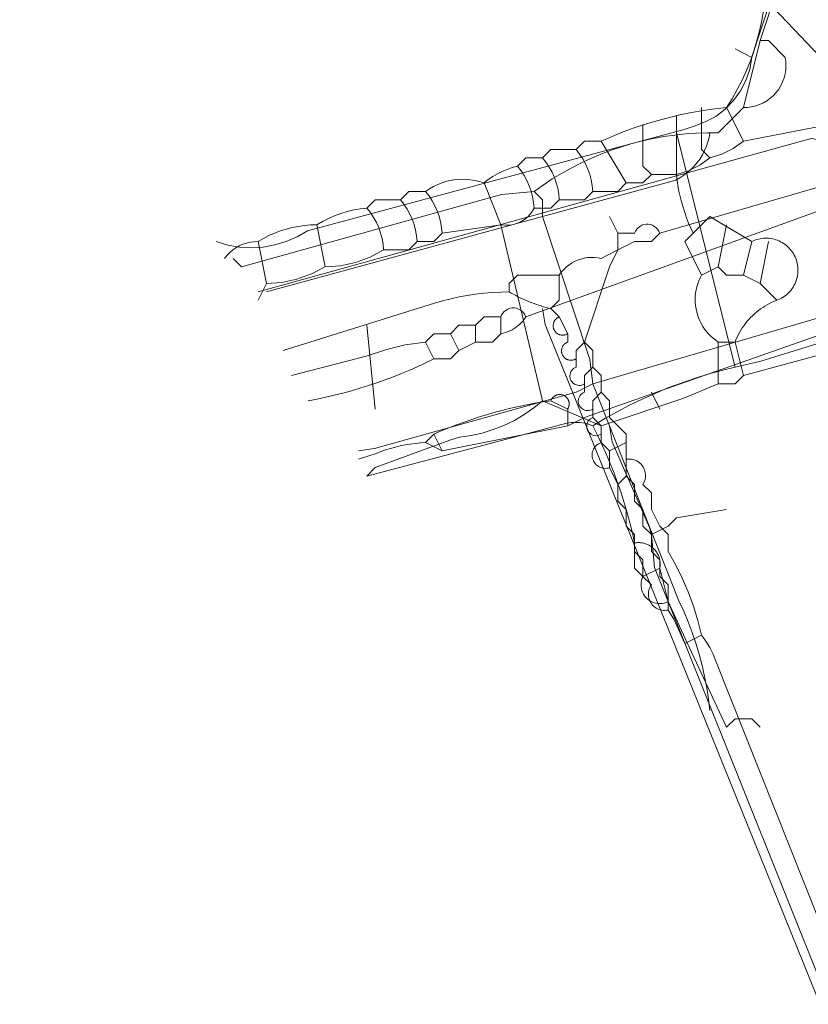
# Model space of a CAD drawing. Header units: inches. Extents: x 158416 to 160804, y 432611 to 437652.
# Tile 30 of 193: x 158565 to 158597, y 433076 to 433115. Entities that reach past the tile are written whole.
import ezdxf

# ---------------------------------------------------------------- set-up
doc = ezdxf.new("R2010")
doc.units = ezdxf.units.IN
doc.header["$MEASUREMENT"] = 0
doc.linetypes.add('COPIER_315', pattern=[0])
doc.linetypes.add('DASHDOT', pattern=[0])
for name, color, linetype in [('4.1-RIOOL-BESTAAND', 251, 'Continuous'), ('4.2-K&L-LAAGSPANNING', 10, 'Continuous'), ('4.2-K&L-LAGEDRUK GAS', 42, 'Continuous'), ('4.2-K&L-MIDDENSPANNING', 10, 'Continuous'), ('4.2-K&L-SIGNAAL KPN', 94, 'Continuous'), ('4.2-K&L-SIGNAAL UPC', 222, 'Continuous'), ('4.2-K&L-WATERLEIDING', 150, 'Continuous')]:
    doc.layers.add(name, color=color, linetype=linetype)

msp = doc.modelspace()

# ---------------------------------------------------------------- linework, layer by layer
at = {"layer": '4.1-RIOOL-BESTAAND', "linetype": 'COPIER_315', "lineweight": 0, "ltscale": 5}
for p, q in [((158579.333, 433099.333), (158579, 433102.667)), ((158588.667, 433097.667), (158589.333, 433098))]:
    msp.add_line(p, q, dxfattribs=at)
for points in [[(158589, 433106.333, 0), (158589.667, 433106.333, 0), (158589.701, 433106.414, 0), (158589.749, 433106.488, 0), (158589.808, 433106.552, 0), (158589.877, 433106.607, 0), (158589.954, 433106.649, 0), (158590.036, 433106.677, 0), (158590.123, 433106.692, 0), (158590.211, 433106.692, 0), (158590.297, 433106.677, 0), (158590.38, 433106.649, 0), (158590.457, 433106.607, 0), (158590.526, 433106.552, 0), (158590.585, 433106.488, 0), (158590.632, 433106.414, 0), (158590.667, 433106.333, 0), (158601, 433109.333, 0), (158601.3, 433109.4, 0), (158607.359, 433111.539, 0), (158608.667, 433111.667, 0)], [(158588.667, 433097, 0), (158588.667, 433097.667, 0), (158588.333, 433098, 0), (158588.333, 433098.333, 0), (158588.333, 433098.667, 0), (158588, 433099, 0), (158588, 433099.333, 0), (158587.952, 433099.307, 0), (158587.901, 433099.288, 0), (158587.847, 433099.277, 0), (158587.793, 433099.274, 0), (158587.738, 433099.278, 0), (158587.685, 433099.291, 0), (158587.634, 433099.311, 0), (158587.587, 433099.338, 0), (158587.544, 433099.372, 0), (158587.506, 433099.412, 0), (158587.475, 433099.457, 0), (158587.45, 433099.506, 0), (158587.433, 433099.558, 0), (158587.424, 433099.612, 0), (158587.423, 433099.666, 0), (158587.429, 433099.721, 0), (158587.443, 433099.773, 0), (158587.465, 433099.824, 0), (158587.494, 433099.87, 0), (158587.53, 433099.912, 0), (158587.571, 433099.948, 0), (158587.617, 433099.977, 0), (158587.667, 433100, 0), (158587.667, 433100.333, 0), (158587.619, 433100.307, 0), (158587.567, 433100.288, 0), (158587.514, 433100.277, 0), (158587.459, 433100.274, 0), (158587.405, 433100.278, 0), (158587.351, 433100.291, 0), (158587.3, 433100.311, 0), (158587.253, 433100.338, 0), (158587.21, 433100.372, 0), (158587.173, 433100.412, 0), (158587.141, 433100.457, 0), (158587.117, 433100.506, 0), (158587.1, 433100.558, 0), (158587.09, 433100.612, 0), (158587.089, 433100.666, 0), (158587.096, 433100.721, 0), (158587.11, 433100.773, 0), (158587.132, 433100.824, 0), (158587.161, 433100.87, 0), (158587.196, 433100.912, 0), (158587.238, 433100.948, 0), (158587.284, 433100.977, 0), (158587.333, 433101, 0), (158587.333, 433101.333, 0), (158587.333, 433101.667, 0), (158587.667, 433102, 0), (158588.667, 433105, 0), (158589, 433105.667, 0), (158589, 433106.333, 0), (158588.667, 433107, 0)], [(158575.667, 433101.667, 0), (158581.696, 433103.549, 0), (158582.018, 433103.641, 0), (158582.343, 433103.723, 0), (158582.67, 433103.794, 0), (158583, 433103.855, 0), (158583.331, 433103.905, 0), (158583.664, 433103.945, 0), (158583.997, 433103.974, 0), (158584.332, 433103.992, 0), (158584.667, 433104, 0), (158584.667, 433104.333, 0), (158585, 433104.667, 0), (158586.667, 433104.667, 0), (158586.747, 433104.777, 0), (158586.836, 433104.88, 0), (158586.934, 433104.975, 0), (158587.04, 433105.061, 0), (158587.153, 433105.138, 0), (158587.272, 433105.204, 0), (158587.396, 433105.26, 0), (158587.525, 433105.305, 0), (158587.657, 433105.339, 0), (158587.791, 433105.362, 0), (158587.927, 433105.372, 0), (158588.063, 433105.371, 0), (158588.199, 433105.358, 0), (158588.333, 433105.333, 0), (158589, 433105.667, 0), (158589.667, 433106, 0), (158590.333, 433106, 0), (158590.667, 433106.333, 0)], [(158586.333, 433103.333, 0), (158586.667, 433103.667, 0), (158586.667, 433104.667, 0)], [(158587, 433102.333, 0), (158586.667, 433103, 0), (158586.333, 433103.333, 0), (158586.236, 433103.356, 0), (158586.139, 433103.381, 0), (158586.042, 433103.408, 0), (158585.946, 433103.436, 0), (158585.851, 433103.466, 0), (158585.756, 433103.497, 0), (158585.661, 433103.53, 0), (158585.567, 433103.565, 0), (158585.474, 433103.602, 0), (158585.381, 433103.64, 0), (158585.289, 433103.679, 0), (158585.198, 433103.72, 0), (158585.108, 433103.763, 0), (158585.018, 433103.807, 0), (158584.929, 433103.853, 0), (158584.841, 433103.901, 0), (158584.753, 433103.95, 0), (158584.667, 433104, 0)], [(158587.333, 433101.333, 0), (158587.314, 433101.322, 0), (158587.294, 433101.311, 0), (158587.274, 433101.302, 0), (158587.253, 433101.294, 0), (158587.231, 433101.287, 0), (158587.209, 433101.282, 0), (158587.187, 433101.278, 0), (158587.165, 433101.275, 0), (158587.142, 433101.274, 0), (158587.12, 433101.274, 0), (158587.097, 433101.275, 0), (158587.075, 433101.277, 0), (158587.053, 433101.281, 0), (158587.031, 433101.287, 0), (158587.009, 433101.293, 0), (158586.988, 433101.301, 0), (158586.968, 433101.31, 0), (158586.948, 433101.321, 0), (158586.928, 433101.332, 0), (158586.91, 433101.345, 0), (158586.892, 433101.358, 0), (158586.875, 433101.373, 0), (158586.859, 433101.389, 0), (158586.844, 433101.406, 0), (158586.83, 433101.423, 0), (158586.817, 433101.442, 0), (158586.805, 433101.461, 0), (158586.795, 433101.481, 0), (158586.785, 433101.501, 0), (158586.777, 433101.522, 0), (158586.77, 433101.544, 0), (158586.764, 433101.565, 0), (158586.76, 433101.587, 0), (158586.757, 433101.61, 0), (158586.755, 433101.632, 0), (158586.755, 433101.655, 0), (158586.756, 433101.677, 0), (158586.758, 433101.699, 0), (158586.762, 433101.722, 0), (158586.767, 433101.744, 0), (158586.774, 433101.765, 0), (158586.781, 433101.786, 0), (158586.79, 433101.807, 0), (158586.8, 433101.827, 0), (158586.812, 433101.847, 0), (158586.824, 433101.865, 0), (158586.838, 433101.883, 0), (158586.852, 433101.9, 0), (158586.868, 433101.917, 0), (158586.884, 433101.932, 0), (158586.902, 433101.946, 0), (158586.92, 433101.959, 0), (158586.939, 433101.971, 0), (158586.959, 433101.982, 0), (158586.979, 433101.992, 0), (158587, 433102, 0), (158587, 433102.333, 0), (158586.981, 433102.322, 0), (158586.961, 433102.311, 0), (158586.94, 433102.302, 0), (158586.919, 433102.294, 0), (158586.898, 433102.287, 0), (158586.876, 433102.282, 0), (158586.854, 433102.278, 0), (158586.832, 433102.275, 0), (158586.809, 433102.274, 0), (158586.787, 433102.274, 0), (158586.764, 433102.275, 0), (158586.742, 433102.278, 0), (158586.72, 433102.282, 0), (158586.698, 433102.287, 0), (158586.676, 433102.293, 0), (158586.655, 433102.301, 0), (158586.635, 433102.31, 0), (158586.615, 433102.321, 0), (158586.596, 433102.332, 0), (158586.577, 433102.345, 0), (158586.559, 433102.359, 0), (158586.542, 433102.373, 0), (158586.526, 433102.389, 0), (158586.511, 433102.406, 0), (158586.497, 433102.424, 0), (158586.484, 433102.442, 0), (158586.472, 433102.461, 0), (158586.462, 433102.481, 0), (158586.452, 433102.501, 0), (158586.444, 433102.522, 0), (158586.437, 433102.544, 0), (158586.431, 433102.565, 0), (158586.427, 433102.587, 0), (158586.424, 433102.61, 0), (158586.422, 433102.632, 0), (158586.422, 433102.655, 0), (158586.423, 433102.677, 0), (158586.426, 433102.699, 0), (158586.429, 433102.722, 0), (158586.434, 433102.744, 0), (158586.441, 433102.765, 0), (158586.448, 433102.786, 0), (158586.457, 433102.807, 0), (158586.467, 433102.827, 0), (158586.479, 433102.846, 0), (158586.491, 433102.865, 0), (158586.505, 433102.883, 0), (158586.519, 433102.9, 0), (158586.535, 433102.916, 0), (158586.551, 433102.932, 0), (158586.569, 433102.946, 0), (158586.587, 433102.959, 0), (158586.606, 433102.971, 0), (158586.626, 433102.982, 0), (158586.646, 433102.992, 0), (158586.667, 433103, 0)], [(158597, 433079, 0), (158592.9, 433089.3, 0), (158592.794, 433089.576, 0), (158592.663, 433089.842, 0), (158592.509, 433090.095, 0), (158592.333, 433090.333, 0), (158592.188, 433090.916, 0), (158592.011, 433091.491, 0), (158591.803, 433092.055, 0), (158591.565, 433092.606, 0), (158591.297, 433093.144, 0), (158591, 433093.667, 0), (158591, 433094.333, 0), (158590.667, 433094.667, 0), (158590.333, 433095.333, 0), (158590.333, 433096, 0), (158590, 433096.333, 0), (158590.05, 433096.429, 0), (158590.084, 433096.532, 0), (158590.101, 433096.639, 0), (158590.099, 433096.747, 0), (158590.08, 433096.853, 0), (158590.044, 433096.955, 0), (158589.992, 433097.05, 0), (158589.924, 433097.135, 0), (158589.844, 433097.207, 0), (158589.753, 433097.266, 0), (158589.654, 433097.309, 0), (158589.549, 433097.334, 0), (158589.441, 433097.343, 0), (158589.333, 433097.333, 0), (158589.333, 433098, 0), (158589.333, 433098.333, 0), (158588.667, 433099, 0), (158588.667, 433099.667, 0), (158588.333, 433100, 0), (158588.333, 433100.667, 0), (158588, 433101, 0), (158588, 433101.667, 0), (158587.667, 433102, 0)], [(158587.667, 433100.333, 0), (158587.667, 433100.667, 0), (158588, 433101, 0)], [(158588, 433099.333, 0), (158588, 433099.667, 0), (158588.333, 433100, 0)], [(158592.333, 433090.333, 0), (158591.667, 433090, 0), (158591.233, 433090.967, 0), (158591, 433091.333, 0), (158590.939, 433091.323, 0), (158590.877, 433091.318, 0), (158590.816, 433091.32, 0), (158590.754, 433091.327, 0), (158590.694, 433091.34, 0), (158590.635, 433091.359, 0), (158590.578, 433091.384, 0), (158590.524, 433091.413, 0), (158590.473, 433091.448, 0), (158590.425, 433091.488, 0), (158590.382, 433091.532, 0), (158590.342, 433091.58, 0), (158590.308, 433091.631, 0), (158590.279, 433091.686, 0), (158590.255, 433091.743, 0), (158590.237, 433091.802, 0), (158590.224, 433091.863, 0), (158590.217, 433091.924, 0), (158590.217, 433091.986, 0), (158590.222, 433092.048, 0), (158590.233, 433092.109, 0), (158590.25, 433092.168, 0), (158590.272, 433092.226, 0), (158590.3, 433092.281, 0), (158590.333, 433092.333, 0), (158590, 433092.667, 0), (158590, 433093.333, 0), (158589.667, 433093.667, 0), (158589.667, 433094.333, 0), (158589.333, 433094.667, 0), (158589.333, 433095.333, 0), (158589, 433095.667, 0), (158589, 433096.333, 0), (158588.667, 433097, 0), (158588.612, 433096.985, 0), (158588.555, 433096.976, 0), (158588.498, 433096.973, 0), (158588.441, 433096.976, 0), (158588.385, 433096.986, 0), (158588.33, 433097.001, 0), (158588.277, 433097.022, 0), (158588.227, 433097.049, 0), (158588.18, 433097.082, 0), (158588.136, 433097.119, 0), (158588.097, 433097.16, 0), (158588.063, 433097.206, 0), (158588.034, 433097.255, 0), (158588.01, 433097.307, 0), (158587.992, 433097.361, 0), (158587.98, 433097.417, 0), (158587.974, 433097.473, 0), (158587.974, 433097.53, 0), (158587.98, 433097.587, 0), (158587.993, 433097.643, 0), (158588.011, 433097.697, 0), (158588.035, 433097.748, 0), (158588.065, 433097.797, 0), (158588.099, 433097.843, 0), (158588.139, 433097.884, 0), (158588.182, 433097.921, 0), (158588.23, 433097.953, 0), (158588.28, 433097.979, 0), (158588.333, 433098, 0)], [(158589, 433096.333, 0), (158589.333, 433096.667, 0), (158589.333, 433097.333, 0)], [(158591, 433091.333, 0), (158591, 433092.333, 0), (158590.667, 433092.667, 0), (158590.667, 433093.333, 0), (158590.333, 433093.667, 0), (158590.333, 433094.333, 0), (158590, 433094.667, 0), (158590, 433095.333, 0), (158589.667, 433095.667, 0), (158589.667, 433096.333, 0), (158589.333, 433096.667, 0)]]:
    msp.add_polyline3d(points, dxfattribs=at)
msp.add_arc((158588.13, 433098.648), 0.375, 110.2544, 302.8463, dxfattribs=at)
at = {"layer": '4.2-K&L-LAAGSPANNING', "linetype": 'DASHDOT', "lineweight": 0, "ltscale": 2}
msp.add_line((158582, 433097.667), (158581.667, 433098.333), dxfattribs=at)
for points in [[(158580, 433131.667, 0), (158585.333, 433126, 0), (158585.333, 433125.667, 0), (158598.667, 433111.667, 0), (158598.861, 433111.708, 0), (158599.052, 433111.764, 0), (158599.238, 433111.833, 0), (158599.419, 433111.916, 0), (158599.593, 433112.012, 0), (158599.759, 433112.12, 0), (158599.918, 433112.241, 0), (158600.066, 433112.372, 0), (158600.205, 433112.515, 0), (158600.333, 433112.667, 0)], [(158581.333, 433098, 0), (158582, 433097.667, 0), (158587, 433098.667, 0), (158587.667, 433099, 0), (158599.696, 433103.216, 0), (158601.333, 433103.667, 0), (158601.501, 433103.784, 0), (158601.679, 433103.887, 0), (158601.865, 433103.975, 0), (158602.057, 433104.046, 0), (158602.255, 433104.101, 0), (158602.456, 433104.138, 0), (158602.661, 433104.159, 0), (158602.866, 433104.162, 0), (158603.07, 433104.147, 0), (158603.273, 433104.115, 0), (158603.472, 433104.066, 0), (158603.667, 433104, 0)], [(158587, 433098.667, 0), (158587, 433099.333, 0), (158587.01, 433099.35, 0), (158587.019, 433099.366, 0), (158587.027, 433099.384, 0), (158587.035, 433099.401, 0), (158587.041, 433099.419, 0), (158587.047, 433099.437, 0), (158587.051, 433099.456, 0), (158587.055, 433099.475, 0), (158587.057, 433099.494, 0), (158587.059, 433099.513, 0), (158587.06, 433099.532, 0), (158587.06, 433099.551, 0), (158587.058, 433099.57, 0), (158587.056, 433099.589, 0), (158587.053, 433099.608, 0), (158587.049, 433099.626, 0), (158587.044, 433099.645, 0), (158587.038, 433099.663, 0), (158587.031, 433099.681, 0), (158587.023, 433099.698, 0), (158587.015, 433099.715, 0), (158587.005, 433099.732, 0), (158586.995, 433099.748, 0), (158586.984, 433099.763, 0), (158586.972, 433099.778, 0), (158586.959, 433099.792, 0), (158586.946, 433099.806, 0), (158586.932, 433099.819, 0), (158586.917, 433099.831, 0), (158586.902, 433099.842, 0), (158586.886, 433099.853, 0), (158586.869, 433099.863, 0), (158586.853, 433099.872, 0), (158586.835, 433099.88, 0), (158586.818, 433099.887, 0), (158586.8, 433099.893, 0), (158586.781, 433099.899, 0), (158586.763, 433099.903, 0), (158586.744, 433099.907, 0), (158586.725, 433099.909, 0), (158586.706, 433099.911, 0), (158586.687, 433099.911, 0), (158586.668, 433099.911, 0), (158586.649, 433099.91, 0), (158586.63, 433099.907, 0), (158586.611, 433099.904, 0), (158586.593, 433099.9, 0), (158586.574, 433099.895, 0), (158586.556, 433099.889, 0), (158586.538, 433099.882, 0), (158586.521, 433099.874, 0), (158586.504, 433099.865, 0), (158586.488, 433099.855, 0), (158586.472, 433099.845, 0), (158586.456, 433099.834, 0), (158586.441, 433099.822, 0), (158586.427, 433099.809, 0), (158586.414, 433099.795, 0), (158586.401, 433099.781, 0), (158586.389, 433099.766, 0), (158586.377, 433099.751, 0), (158586.367, 433099.735, 0), (158586.357, 433099.719, 0), (158586.348, 433099.702, 0), (158586.34, 433099.684, 0), (158586.333, 433099.667, 0)], [(158578.667, 433097.333, 0), (158579.367, 433097.567, 0), (158579.556, 433097.639, 0), (158579.747, 433097.704, 0), (158579.94, 433097.764, 0), (158580.136, 433097.817, 0), (158580.332, 433097.863, 0), (158580.531, 433097.904, 0), (158580.73, 433097.938, 0), (158580.93, 433097.965, 0), (158581.132, 433097.986, 0), (158581.333, 433098, 0), (158581.667, 433098.333, 0), (158581.965, 433098.461, 0), (158582.265, 433098.584, 0), (158582.568, 433098.701, 0), (158582.873, 433098.813, 0), (158583.18, 433098.919, 0), (158583.488, 433099.019, 0), (158583.799, 433099.114, 0), (158584.111, 433099.203, 0), (158584.424, 433099.286, 0), (158584.74, 433099.364, 0), (158585.056, 433099.436, 0), (158585.374, 433099.503, 0), (158585.693, 433099.563, 0), (158586.012, 433099.618, 0), (158586.333, 433099.667, 0), (158587, 433099.333, 0)]]:
    msp.add_polyline3d(points, dxfattribs=at)
at = {"layer": '4.2-K&L-LAGEDRUK GAS', "linetype": 'Continuous', "lineweight": 0, "ltscale": 15}
for p, q in [((158594.333, 433113.333), (158593.667, 433113.667)), ((158593.667, 433101), (158591.333, 433110.333)), ((158590.667, 433099.333), (158590.333, 433100)), ((158590, 433092.667), (158590.667, 433093))]:
    msp.add_line(p, q, dxfattribs=at)
for points in [[(158573, 433106, 0), (158573.454, 433105.864, 0), (158573.922, 433105.781, 0), (158574.395, 433105.754, 0), (158574.869, 433105.783, 0), (158575.335, 433105.866, 0), (158575.789, 433106.004, 0), (158576.224, 433106.194, 0), (158576.633, 433106.433, 0), (158591.641, 433110.461, 0), (158592.033, 433110.6, 0), (158592.48, 433110.761, 0), (158592.897, 433110.986, 0), (158593.275, 433111.271, 0), (158593.607, 433111.61, 0), (158593.884, 433111.995, 0), (158594.101, 433112.417, 0), (158594.251, 433112.866, 0), (158594.333, 433113.333, 0), (158594.567, 433114.033, 0), (158595.667, 433117.333, 0)], [(158579, 433096.667, 0), (158586.967, 433098.767, 0), (158587.14, 433098.792, 0), (158587.315, 433098.8, 0), (158587.491, 433098.792, 0), (158587.664, 433098.766, 0), (158587.835, 433098.725, 0), (158588, 433098.667, 0), (158588.48, 433098.955, 0), (158588.968, 433099.228, 0), (158589.464, 433099.487, 0), (158589.968, 433099.731, 0), (158590.479, 433099.959, 0), (158590.996, 433100.172, 0), (158591.52, 433100.37, 0), (158592.049, 433100.552, 0), (158592.584, 433100.717, 0), (158593.123, 433100.867, 0), (158593.667, 433101, 0), (158594.7, 433101.233, 0), (158599.333, 433102.667, 0)], [(158594.667, 433086.667, 0), (158594.333, 433087, 0), (158593.667, 433087, 0), (158593.333, 433086.667, 0), (158591.767, 433090.033, 0), (158591, 433091.667, 0), (158590.926, 433091.634, 0), (158590.849, 433091.611, 0), (158590.769, 433091.595, 0), (158590.689, 433091.588, 0), (158590.608, 433091.59, 0), (158590.527, 433091.601, 0), (158590.449, 433091.621, 0), (158590.373, 433091.648, 0), (158590.3, 433091.684, 0), (158590.232, 433091.728, 0), (158590.169, 433091.778, 0), (158590.112, 433091.836, 0), (158590.061, 433091.899, 0), (158590.018, 433091.967, 0), (158589.982, 433092.039, 0), (158589.954, 433092.115, 0), (158589.935, 433092.194, 0), (158589.924, 433092.274, 0), (158589.922, 433092.355, 0), (158589.928, 433092.436, 0), (158589.944, 433092.515, 0), (158589.968, 433092.592, 0), (158590, 433092.667, 0), (158589.667, 433093, 0), (158589.667, 433094, 0), (158589.577, 433094.404, 0), (158589.478, 433094.807, 0), (158589.37, 433095.206, 0), (158589.252, 433095.604, 0), (158589.126, 433095.998, 0), (158588.991, 433096.39, 0), (158588.848, 433096.778, 0), (158588.695, 433097.163, 0), (158588.534, 433097.545, 0), (158588.365, 433097.923, 0), (158588.187, 433098.297, 0), (158588, 433098.667, 0)], [(158591, 433091.667, 0), (158590.667, 433093, 0), (158590.674, 433093.039, 0), (158590.679, 433093.079, 0), (158590.682, 433093.118, 0), (158590.683, 433093.158, 0), (158590.683, 433093.198, 0), (158590.68, 433093.238, 0), (158590.676, 433093.277, 0), (158590.67, 433093.316, 0), (158590.662, 433093.355, 0), (158590.652, 433093.394, 0), (158590.641, 433093.432, 0), (158590.627, 433093.47, 0), (158590.612, 433093.506, 0), (158590.596, 433093.542, 0), (158590.577, 433093.578, 0), (158590.557, 433093.612, 0), (158590.536, 433093.645, 0), (158590.512, 433093.678, 0), (158590.488, 433093.709, 0), (158590.462, 433093.739, 0), (158590.434, 433093.768, 0), (158590.406, 433093.795, 0), (158590.375, 433093.821, 0), (158590.344, 433093.846, 0), (158590.312, 433093.869, 0), (158590.279, 433093.891, 0), (158590.244, 433093.911, 0), (158590.209, 433093.929, 0), (158590.173, 433093.946, 0), (158590.136, 433093.961, 0), (158590.099, 433093.974, 0), (158590.061, 433093.986, 0), (158590.022, 433093.995, 0), (158589.983, 433094.003, 0), (158589.944, 433094.009, 0), (158589.904, 433094.014, 0), (158589.864, 433094.016, 0), (158589.825, 433094.017, 0), (158589.785, 433094.015, 0), (158589.745, 433094.012, 0), (158589.706, 433094.007, 0), (158589.667, 433094, 0)]]:
    msp.add_polyline3d(points, dxfattribs=at)
at = {"layer": '4.2-K&L-MIDDENSPANNING', "linetype": 'Continuous', "lineweight": 0, "ltscale": 1.75}
msp.add_polyline3d([(158574.667, 433104, 0), (158596.7, 433110.1, 0), (158597.333, 433110, 0), (158597.667, 433110.333, 0), (158599.971, 433111.118, 0), (158600.367, 433111.233, 0), (158601.188, 433111.447, 0), (158601.984, 433111.742, 0), (158602.746, 433112.117, 0), (158603.467, 433112.567, 0), (158599.081, 433118.398, 0), (158570.083, 433150.739, 0), (158545.667, 433176.333, 0)], dxfattribs=at)
at = {"layer": '4.2-K&L-SIGNAAL KPN', "linetype": 'Continuous', "lineweight": 0, "ltscale": 1.75}
for points in [[(158594, 433111.333, 0), (158594.667, 433114, 0), (158595, 433115, 0), (158595.333, 433116.333, 0), (158577.584, 433135.591, 0), (158572.333, 433141.333, 0), (158572.175, 433141.352, 0), (158572.015, 433141.35, 0), (158571.857, 433141.327, 0), (158571.703, 433141.284, 0), (158571.556, 433141.222, 0), (158571.418, 433141.142, 0), (158571.291, 433141.044, 0), (158571.178, 433140.931, 0), (158571.081, 433140.805, 0), (158571, 433140.667, 0)], [(158573.667, 433105.333, 0), (158574, 433105, 0), (158584.359, 433107.872, 0), (158585.667, 433108, 0), (158586.021, 433108.252, 0), (158586.385, 433108.492, 0), (158586.757, 433108.717, 0), (158587.137, 433108.929, 0), (158587.525, 433109.127, 0), (158587.92, 433109.311, 0), (158588.321, 433109.48, 0), (158588.728, 433109.635, 0), (158589.14, 433109.774, 0), (158589.557, 433109.899, 0), (158589.979, 433110.008, 0), (158590.404, 433110.102, 0), (158590.832, 433110.18, 0), (158591.263, 433110.242, 0), (158591.696, 433110.289, 0), (158592.13, 433110.319, 0), (158592.565, 433110.334, 0), (158593, 433110.333, 0), (158594, 433111.333, 0), (158594.165, 433111.34, 0), (158594.329, 433111.363, 0), (158594.49, 433111.401, 0), (158594.646, 433111.456, 0), (158594.796, 433111.525, 0), (158594.939, 433111.609, 0), (158595.072, 433111.707, 0), (158595.196, 433111.817, 0), (158595.307, 433111.938, 0), (158595.407, 433112.07, 0), (158595.493, 433112.212, 0), (158595.565, 433112.361, 0), (158595.621, 433112.516, 0), (158595.663, 433112.676, 0), (158595.688, 433112.839, 0), (158595.697, 433113.004, 0), (158595.69, 433113.17, 0), (158595.667, 433113.333, 0), (158595, 433114, 0), (158594.667, 433114, 0)], [(158575, 433104, 0), (158586, 433107, 0), (158591.304, 433108.451, 0), (158591.468, 433108.539, 0), (158591.624, 433108.639, 0), (158591.773, 433108.751, 0), (158591.913, 433108.874, 0), (158592.044, 433109.006, 0), (158592.164, 433109.148, 0), (158592.273, 433109.299, 0), (158592.37, 433109.457, 0), (158592.455, 433109.623, 0), (158592.528, 433109.794, 0), (158592.588, 433109.97, 0), (158592.634, 433110.15, 0), (158592.667, 433110.333, 0)], [(158592.667, 433087.333, 0), (158592.612, 433087.786, 0), (158592.542, 433088.237, 0), (158592.457, 433088.685, 0), (158592.356, 433089.129, 0), (158592.239, 433089.57, 0), (158592.108, 433090.007, 0), (158591.961, 433090.439, 0), (158591.8, 433090.865, 0), (158591.624, 433091.286, 0), (158591.433, 433091.7, 0), (158588, 433100.333, 0), (158587.882, 433101.304, 0), (158586, 433107, 0), (158586, 433107.667, 0), (158585.667, 433108, 0)], [(158578.667, 433097.667, 0), (158579.3, 433097.767, 0), (158587.333, 433100, 0), (158588, 433100.333, 0), (158601.367, 433104.233, 0)]]:
    msp.add_polyline3d(points, dxfattribs=at)
at = {"layer": '4.2-K&L-SIGNAAL UPC', "linetype": 'Continuous', "lineweight": 0, "ltscale": 1.75}
for p, q in [((158589.333, 433108.333), (158588.333, 433110)), ((158577.333, 433105), (158577, 433106.667)), ((158593, 433105), (158593.333, 433106.667)), ((158594, 433104.667), (158594.333, 433106)), ((158594.667, 433104.333), (158595, 433106)), ((158594, 433100.667), (158593.667, 433102))]:
    msp.add_line(p, q, dxfattribs=at)
for points in [[(158594, 433110, 0), (158593.333, 433111.333, 0), (158593.554, 433111.689, 0), (158593.759, 433112.053, 0), (158593.949, 433112.426, 0), (158594.122, 433112.807, 0), (158594.278, 433113.195, 0), (158594.418, 433113.589, 0), (158594.541, 433113.989, 0), (158594.646, 433114.394, 0), (158594.734, 433114.803, 0), (158594.804, 433115.216, 0)], [(158575, 433104.333, 0), (158575.613, 433104.374, 0), (158576.214, 433104.501, 0), (158576.791, 433104.711, 0), (158577.333, 433105, 0), (158577.946, 433105.041, 0), (158578.547, 433105.168, 0), (158579.125, 433105.378, 0), (158579.667, 433105.667, 0), (158580.667, 433105.667, 0), (158581, 433106, 0), (158581.667, 433106, 0), (158582, 433106.333, 0), (158584.333, 433106.667, 0), (158584.532, 433106.647, 0), (158584.731, 433106.659, 0), (158584.926, 433106.703, 0), (158585.111, 433106.778, 0), (158585.282, 433106.881, 0), (158585.434, 433107.01, 0), (158585.563, 433107.163, 0), (158585.667, 433107.333, 0), (158586.333, 433107.333, 0), (158586.667, 433107.667, 0), (158587.667, 433107.667, 0), (158588, 433108, 0), (158589, 433108, 0), (158589.333, 433108.333, 0), (158590, 433108.333, 0), (158590.333, 433108.667, 0), (158591.333, 433108.667, 0), (158591.812, 433108.816, 0), (158592.26, 433109.041, 0), (158592.667, 433109.333, 0), (158593.145, 433109.483, 0), (158593.593, 433109.707, 0), (158594, 433110, 0), (158602.667, 433111.667, 0)], [(158573.333, 433105.333, 0), (158573.43, 433105.454, 0), (158573.538, 433105.566, 0), (158573.656, 433105.666, 0), (158573.783, 433105.755, 0), (158573.918, 433105.831, 0), (158574.06, 433105.893, 0), (158574.207, 433105.942, 0), (158574.358, 433105.976, 0), (158574.512, 433105.996, 0), (158574.667, 433106, 0), (158574.879, 433106.125, 0), (158575.097, 433106.238, 0), (158575.322, 433106.338, 0), (158575.552, 433106.425, 0), (158575.786, 433106.499, 0), (158576.024, 433106.56, 0), (158576.266, 433106.607, 0), (158576.509, 433106.641, 0), (158576.754, 433106.661, 0), (158577, 433106.667, 0), (158577.229, 433106.802, 0), (158577.466, 433106.923, 0), (158577.71, 433107.029, 0), (158577.96, 433107.121, 0), (158578.215, 433107.197, 0), (158578.474, 433107.258, 0), (158578.736, 433107.304, 0), (158579, 433107.333, 0), (158579.333, 433107.667, 0), (158580.333, 433107.667, 0), (158580.667, 433108, 0), (158581.333, 433108, 0), (158581.49, 433108.105, 0), (158581.654, 433108.198, 0), (158581.825, 433108.278, 0), (158582.001, 433108.345, 0), (158582.182, 433108.399, 0), (158582.366, 433108.44, 0), (158582.552, 433108.466, 0), (158582.741, 433108.479, 0), (158582.929, 433108.478, 0), (158583.117, 433108.462, 0), (158583.303, 433108.433, 0), (158583.487, 433108.39, 0), (158583.667, 433108.333, 0), (158583.835, 433108.467, 0), (158584.013, 433108.588, 0), (158584.198, 433108.697, 0), (158584.39, 433108.794, 0), (158584.589, 433108.876, 0), (158584.792, 433108.945, 0), (158585, 433109, 0), (158585.333, 433109.333, 0), (158586, 433109.333, 0), (158586.333, 433109.667, 0), (158587.333, 433109.667, 0), (158587.667, 433110, 0), (158588.333, 433110, 0), (158588.767, 433110.189, 0), (158589.205, 433110.364, 0), (158589.649, 433110.526, 0), (158590.098, 433110.675, 0), (158590.55, 433110.811, 0), (158591.007, 433110.932, 0), (158591.467, 433111.04, 0), (158591.93, 433111.135, 0), (158592.396, 433111.215, 0), (158592.864, 433111.281, 0), (158593.333, 433111.333, 0)], [(158592.667, 433109.333, 0), (158592.333, 433109.667, 0), (158592.333, 433111.333, 0)], [(158593, 433100.333, 0), (158593, 433102, 0), (158592.896, 433102.072, 0), (158592.797, 433102.15, 0), (158592.703, 433102.234, 0), (158592.615, 433102.324, 0), (158592.532, 433102.419, 0), (158592.456, 433102.519, 0), (158592.385, 433102.624, 0), (158592.322, 433102.733, 0), (158592.265, 433102.845, 0), (158592.216, 433102.961, 0), (158592.174, 433103.08, 0), (158592.14, 433103.202, 0), (158592.113, 433103.325, 0), (158592.094, 433103.45, 0), (158592.083, 433103.575, 0), (158592.08, 433103.701, 0), (158592.084, 433103.827, 0), (158592.097, 433103.953, 0), (158592.117, 433104.077, 0), (158592.146, 433104.2, 0), (158592.181, 433104.321, 0), (158592.225, 433104.439, 0), (158592.275, 433104.555, 0), (158592.333, 433104.667, 0), (158591.667, 433106, 0), (158592, 433106.333, 0), (158591.906, 433106.534, 0), (158591.819, 433106.738, 0), (158591.738, 433106.944, 0), (158591.663, 433107.153, 0), (158591.596, 433107.364, 0), (158591.535, 433107.578, 0), (158591.481, 433107.793, 0), (158591.433, 433108.009, 0), (158591.393, 433108.227, 0), (158591.36, 433108.447, 0), (158591.333, 433108.667, 0), (158591.333, 433111, 0)], [(158590.333, 433108.667, 0), (158590, 433109, 0), (158590, 433110.667, 0)], [(158586, 433099.667, 0), (158584.333, 433106.667, 0), (158583.667, 433108.333, 0)], [(158593, 433102, 0), (158593.667, 433102, 0), (158593.706, 433102.098, 0), (158593.749, 433102.194, 0), (158593.796, 433102.289, 0), (158593.846, 433102.382, 0), (158593.899, 433102.473, 0), (158593.956, 433102.562, 0), (158594.015, 433102.649, 0), (158594.078, 433102.734, 0), (158594.144, 433102.816, 0), (158594.213, 433102.896, 0), (158594.285, 433102.973, 0), (158594.36, 433103.048, 0), (158594.437, 433103.12, 0), (158594.517, 433103.189, 0), (158594.6, 433103.255, 0), (158594.684, 433103.318, 0), (158594.771, 433103.378, 0), (158594.86, 433103.434, 0), (158594.951, 433103.488, 0), (158595.044, 433103.538, 0), (158595.139, 433103.584, 0), (158595.235, 433103.627, 0), (158595.333, 433103.667, 0), (158595.399, 433103.692, 0), (158595.463, 433103.721, 0), (158595.525, 433103.754, 0), (158595.585, 433103.79, 0), (158595.644, 433103.829, 0), (158595.7, 433103.872, 0), (158595.753, 433103.917, 0), (158595.804, 433103.966, 0), (158595.852, 433104.017, 0), (158595.898, 433104.071, 0), (158595.94, 433104.127, 0), (158595.979, 433104.185, 0), (158596.015, 433104.246, 0), (158596.047, 433104.308, 0), (158596.076, 433104.372, 0), (158596.102, 433104.438, 0), (158596.123, 433104.505, 0), (158596.141, 433104.572, 0), (158596.155, 433104.641, 0), (158596.166, 433104.711, 0), (158596.172, 433104.781, 0), (158596.175, 433104.851, 0), (158596.174, 433104.921, 0), (158596.168, 433104.991, 0), (158596.159, 433105.061, 0), (158596.147, 433105.13, 0), (158596.13, 433105.199, 0), (158596.11, 433105.266, 0), (158596.086, 433105.332, 0), (158596.058, 433105.396, 0), (158596.027, 433105.459, 0), (158595.992, 433105.521, 0), (158595.954, 433105.58, 0), (158595.913, 433105.637, 0), (158595.869, 433105.691, 0), (158595.821, 433105.743, 0), (158595.771, 433105.793, 0), (158595.719, 433105.839, 0), (158595.664, 433105.883, 0), (158595.606, 433105.923, 0), (158595.546, 433105.96, 0), (158595.485, 433105.994, 0), (158595.421, 433106.025, 0), (158595.356, 433106.052, 0), (158595.29, 433106.075, 0), (158595.223, 433106.094, 0), (158595.154, 433106.11, 0), (158595.085, 433106.122, 0), (158595.015, 433106.13, 0), (158594.945, 433106.134, 0), (158594.875, 433106.135, 0), (158594.804, 433106.131, 0), (158594.735, 433106.124, 0), (158594.665, 433106.113, 0), (158594.596, 433106.097, 0), (158594.529, 433106.079, 0), (158594.462, 433106.056, 0), (158594.397, 433106.03, 0), (158594.333, 433106, 0), (158593.033, 433106.767, 0), (158592.667, 433107, 0), (158592, 433106.333, 0)], [(158574.667, 433103.667, 0), (158575, 433104.333, 0), (158574.667, 433106, 0)], [(158595.333, 433103.667, 0), (158594.667, 433104.333, 0), (158594, 433104.667, 0), (158593.333, 433104.667, 0), (158593, 433105, 0), (158592.333, 433104.667, 0)], [(158579, 433096.667, 0), (158579.333, 433097, 0), (158582.3, 433098.1, 0), (158582.696, 433098.216, 0), (158583.15, 433098.28, 0), (158583.597, 433098.379, 0), (158584.036, 433098.513, 0), (158584.462, 433098.681, 0), (158584.875, 433098.882, 0), (158585.27, 433099.114, 0), (158585.646, 433099.376, 0), (158586, 433099.667, 0), (158588.333, 433098.667, 0), (158591.633, 433099.767, 0), (158593, 433100.333, 0), (158593.667, 433100.333, 0), (158594, 433100.667, 0), (158599.3, 433102.1, 0)], [(158604, 433059.667, 0), (158603.635, 433060.215, 0), (158603.293, 433060.777, 0), (158602.975, 433061.354, 0), (158602.681, 433061.943, 0), (158602.411, 433062.543, 0), (158602.167, 433063.154, 0), (158601.948, 433063.775, 0), (158601.754, 433064.405, 0), (158601.587, 433065.042, 0), (158601.447, 433065.685, 0), (158601.333, 433066.333, 0), (158600.744, 433067.385, 0), (158590.461, 433093.026, 0), (158590.333, 433094.333, 0), (158590.257, 433094.615, 0), (158588.767, 433098.033, 0), (158588.667, 433098.667, 0)], [(158590.333, 433094.333, 0), (158591, 433094.667, 0), (158591.333, 433095, 0), (158593.333, 433095.333, 0)]]:
    msp.add_polyline3d(points, dxfattribs=at)
for centre, start, end in [((158585.219, 433107.854), 3.0082, 40.6055), ((158583.885, 433107.521), 3.0006, 40.5972), ((158582.885, 433107.188), 2.9966, 40.5968), ((158579.219, 433106.187), 3.0028, 40.6051), ((158576.885, 433105.521), 3.0006, 40.5972), ((158578.219, 433105.854), 3.0082, 40.6055)]:
    msp.add_arc(centre, 2.785, start, end, dxfattribs=at)
at = {"layer": '4.2-K&L-WATERLEIDING', "linetype": 'Continuous', "lineweight": 0, "ltscale": 2}
for p, q in [((158584.333, 433102.333), (158584.333, 433103)), ((158583.333, 433102), (158583.333, 433102.667)), ((158582.667, 433101.667), (158582.333, 433102.333)), ((158581.667, 433101.333), (158581.333, 433102))]:
    msp.add_line(p, q, dxfattribs=at)
for points in [[(158576, 433100.667, 0), (158578.967, 433101.433, 0), (158579.737, 433101.696, 0), (158580.528, 433101.886, 0), (158581.333, 433102, 0), (158581.667, 433102.333, 0), (158582.333, 433102.333, 0), (158582.667, 433102.667, 0), (158583.333, 433102.667, 0), (158583.667, 433103, 0), (158584.333, 433103, 0), (158584.368, 433103.081, 0), (158584.415, 433103.154, 0), (158584.474, 433103.219, 0), (158584.543, 433103.273, 0), (158584.62, 433103.315, 0), (158584.703, 433103.344, 0), (158584.789, 433103.359, 0), (158584.877, 433103.359, 0), (158584.964, 433103.344, 0), (158585.046, 433103.315, 0), (158585.123, 433103.273, 0), (158585.192, 433103.219, 0), (158585.251, 433103.154, 0), (158585.299, 433103.081, 0), (158585.333, 433103, 0), (158599.687, 433108.193, 0)], [(158576.667, 433099.667, 0), (158577.013, 433099.732, 0), (158577.358, 433099.805, 0), (158577.702, 433099.884, 0), (158578.044, 433099.969, 0), (158578.384, 433100.061, 0), (158578.723, 433100.16, 0), (158579.059, 433100.265, 0), (158579.394, 433100.376, 0), (158579.726, 433100.494, 0), (158580.056, 433100.619, 0), (158580.383, 433100.749, 0), (158580.708, 433100.886, 0), (158581.031, 433101.029, 0), (158581.35, 433101.178, 0), (158581.667, 433101.333, 0), (158582.333, 433101.333, 0), (158582.667, 433101.667, 0), (158583.333, 433102, 0), (158584, 433102, 0), (158584.333, 433102.333, 0), (158584.427, 433102.352, 0), (158584.518, 433102.377, 0), (158584.608, 433102.408, 0), (158584.696, 433102.445, 0), (158584.782, 433102.487, 0), (158584.864, 433102.535, 0), (158584.943, 433102.588, 0), (158585.019, 433102.645, 0), (158585.091, 433102.708, 0), (158585.158, 433102.775, 0), (158585.221, 433102.846, 0), (158585.28, 433102.921, 0), (158585.333, 433103, 0)], [(158604.333, 433058, 0), (158604.085, 433058.376, 0), (158603.867, 433058.769, 0), (158603.679, 433059.178, 0), (158603.523, 433059.6, 0), (158603.4, 433060.033, 0), (158603.267, 433060.3, 0), (158586.1, 433102.7, 0), (158586, 433103.333, 0)]]:
    msp.add_polyline3d(points, dxfattribs=at)

doc.saveas('drawing.dxf')
